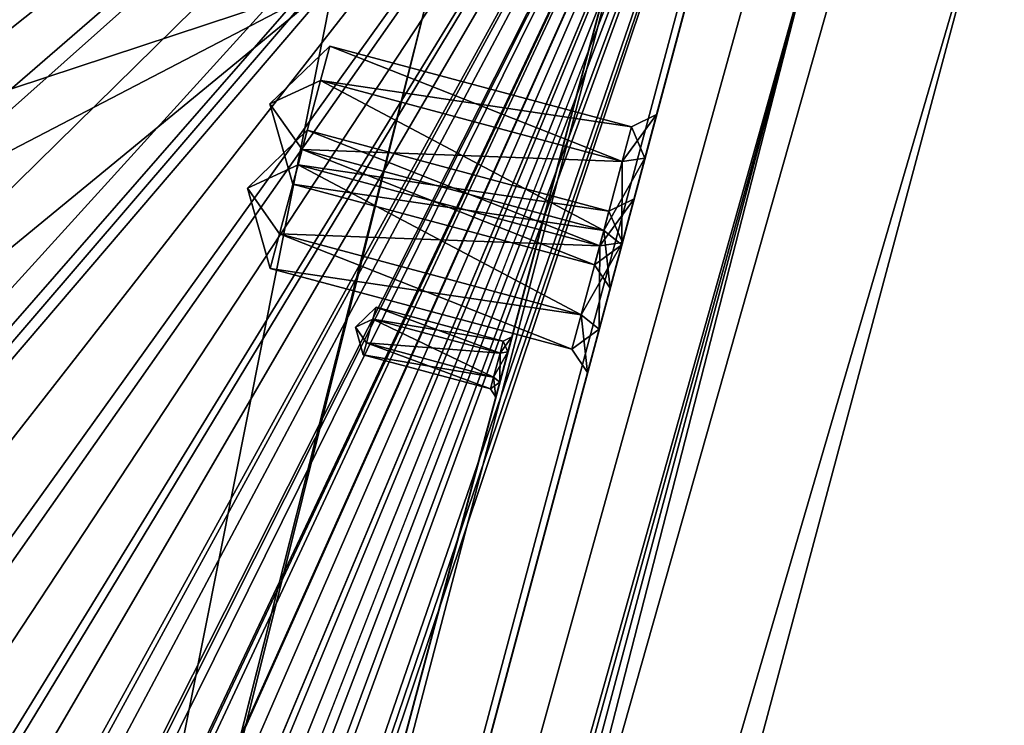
# Model space of a CAD drawing. Header units: inches. Extents: x -12.5 to 12.5, y -27.4 to 0.
# Tile 133 of 136: x 10.7 to 12.5, y -2.5 to -1.3. Entities that reach past the tile are written whole.
import ezdxf

# ---------------------------------------------------------------- set-up
doc = ezdxf.new("R2010")
doc.units = ezdxf.units.IN
doc.header["$LTSCALE"] = 52.148148
doc.header["$MEASUREMENT"] = 0
for name, color, linetype in [('1', 7, 'CONTINUOUS'), ('106', 7, 'CONTINUOUS'), ('113', 7, 'CONTINUOUS'), ('116', 7, 'CONTINUOUS'), ('123', 7, 'CONTINUOUS'), ('125', 7, 'CONTINUOUS'), ('126', 7, 'CONTINUOUS'), ('127', 7, 'CONTINUOUS'), ('2', 7, 'CONTINUOUS'), ('2054', 7, 'CONTINUOUS'), ('2055', 7, 'CONTINUOUS'), ('2056', 7, 'CONTINUOUS'), ('2057', 7, 'CONTINUOUS'), ('2058', 7, 'CONTINUOUS'), ('2059', 7, 'CONTINUOUS'), ('4', 7, 'CONTINUOUS'), ('473', 7, 'CONTINUOUS'), ('474', 7, 'CONTINUOUS'), ('475', 7, 'CONTINUOUS'), ('476', 7, 'CONTINUOUS'), ('477', 7, 'CONTINUOUS'), ('478', 7, 'CONTINUOUS'), ('527', 7, 'CONTINUOUS'), ('528', 7, 'CONTINUOUS'), ('529', 7, 'CONTINUOUS'), ('530', 7, 'CONTINUOUS'), ('531', 7, 'CONTINUOUS'), ('532', 7, 'CONTINUOUS')]:
    doc.layers.add(name, color=color, linetype=linetype)

msp = doc.modelspace()

# ---------------------------------------------------------------- linework, layer by layer
at = {"layer": '1', "linetype": 'Continuous'}
for points in [[(-12.2412, -0.07), (-9.9625, -1.8797), (12.2412, -0.07), (-12.2412, -0.07)], [(-9.9625, -1.8797), (-8.8875, -1.809), (12.2412, -0.07), (-9.9625, -1.8797)], [(-8.8875, -1.809), (-7.0125, -1.809), (12.2412, -0.07), (-8.8875, -1.809)], [(-7.0125, -1.809), (-5.7075, -1.809), (12.2412, -0.07), (-7.0125, -1.809)], [(-5.7075, -1.809), (-3.8325, -1.809), (12.2412, -0.07), (-5.7075, -1.809)], [(-3.8325, -1.809), (-2.5275, -1.809), (12.2412, -0.07), (-3.8325, -1.809)], [(-2.5275, -1.809), (-0.6525, -1.809), (12.2412, -0.07), (-2.5275, -1.809)], [(-0.6525, -1.809), (0.6525, -1.809), (12.2412, -0.07), (-0.6525, -1.809)], [(0.6525, -1.809), (2.5275, -1.809), (12.2412, -0.07), (0.6525, -1.809)], [(2.5275, -1.809), (3.8325, -1.809), (12.2412, -0.07), (2.5275, -1.809)], [(3.3795, -24.259), (3.7165, -24.7877), (12.2412, -0.07), (3.3795, -24.259)], [(4.4125, -21.109), (3.3795, -24.259), (12.2412, -0.07), (4.4125, -21.109)], [(3.7165, -24.7877), (3.8415, -24.7877), (12.2412, -0.07), (3.7165, -24.7877)], [(3.8325, -1.809), (5.7075, -1.809), (12.2412, -0.07), (3.8325, -1.809)], [(3.8415, -24.7877), (3.904, -24.896), (12.2412, -0.07), (3.8415, -24.7877)], [(12.2412, -0.07), (3.904, -24.896), (4.9442, -27.303), (12.2412, -0.07)], [(4.6455, -19.534), (4.2953, -20.8262), (12.2412, -0.07), (4.6455, -19.534)], [(4.2953, -20.8262), (4.4125, -21.109), (12.2412, -0.07), (4.2953, -20.8262)], [(5.0675, -17.959), (4.6455, -19.534), (12.2412, -0.07), (5.0675, -17.959)], [(5.4895, -16.384), (5.0675, -17.959), (12.2412, -0.07), (5.4895, -16.384)], [(5.9453, -15.0918), (5.4895, -16.384), (12.2412, -0.07), (5.9453, -15.0918)], [(5.7075, -1.809), (7.0125, -1.809), (12.2412, -0.07), (5.7075, -1.809)], [(6.2163, -13.5168), (5.9453, -14.5262), (12.2412, -0.07), (6.2163, -13.5168)], [(6.0625, -14.809), (5.9453, -15.0918), (12.2412, -0.07), (6.0625, -14.809)], [(5.9453, -14.5262), (6.0625, -14.809), (12.2412, -0.07), (5.9453, -14.5262)], [(6.6383, -11.9418), (6.2163, -12.9512), (12.2412, -0.07), (6.6383, -11.9418)], [(6.3335, -13.234), (6.2163, -13.5168), (12.2412, -0.07), (6.3335, -13.234)], [(6.2163, -12.9512), (6.3335, -13.234), (12.2412, -0.07), (6.2163, -12.9512)], [(7.0603, -10.3668), (6.6383, -11.3762), (12.2412, -0.07), (7.0603, -10.3668)], [(6.7555, -11.659), (6.6383, -11.9418), (12.2412, -0.07), (6.7555, -11.659)], [(6.6383, -11.3762), (6.7555, -11.659), (12.2412, -0.07), (6.6383, -11.3762)], [(7.0125, -1.809), (8.8875, -1.809), (12.2412, -0.07), (7.0125, -1.809)], [(7.4823, -8.7918), (7.0603, -9.8012), (12.2412, -0.07), (7.4823, -8.7918)], [(7.1775, -10.084), (7.0603, -10.3668), (12.2412, -0.07), (7.1775, -10.084)], [(7.0603, -9.8012), (7.1775, -10.084), (12.2412, -0.07), (7.0603, -9.8012)], [(7.9043, -7.2168), (7.4823, -8.2262), (12.2412, -0.07), (7.9043, -7.2168)], [(7.5995, -8.509), (7.4823, -8.7918), (12.2412, -0.07), (7.5995, -8.509)], [(7.4823, -8.2262), (7.5995, -8.509), (12.2412, -0.07), (7.4823, -8.2262)], [(8.3263, -5.6418), (7.9043, -6.6512), (12.2412, -0.07), (8.3263, -5.6418)], [(8.0215, -6.934), (7.9043, -7.2168), (12.2412, -0.07), (8.0215, -6.934)], [(7.9043, -6.6512), (8.0215, -6.934), (12.2412, -0.07), (7.9043, -6.6512)], [(8.7483, -4.0668), (8.0435, -4.959), (12.2412, -0.07), (8.7483, -4.0668)], [(8.0435, -4.959), (8.3263, -5.0762), (12.2412, -0.07), (8.0435, -4.959)], [(8.4435, -5.359), (8.3263, -5.6418), (12.2412, -0.07), (8.4435, -5.359)], [(8.3263, -5.0762), (8.4435, -5.359), (12.2412, -0.07), (8.3263, -5.0762)], [(9.9625, -2.0963), (8.7483, -3.5012), (12.2412, -0.07), (9.9625, -2.0963)], [(8.8655, -3.784), (8.7483, -4.0668), (12.2412, -0.07), (8.8655, -3.784)], [(8.7483, -3.5012), (8.8655, -3.784), (12.2412, -0.07), (8.7483, -3.5012)], [(8.8875, -1.809), (9.8375, -1.8797), (12.2412, -0.07), (8.8875, -1.809)], [(9.8375, -1.8797), (9.9625, -1.8797), (12.2412, -0.07), (9.8375, -1.8797)], [(9.9625, -1.8797), (10.025, -1.988), (12.2412, -0.07), (9.9625, -1.8797)], [(10.025, -1.988), (9.9625, -2.0963), (12.2412, -0.07), (10.025, -1.988)]]:
    msp.add_3dface(points, dxfattribs=at)
at = {"layer": '106', "color": 9, "linetype": 'Continuous', "true_color": 0xbfc4ba}
for points in [[(5.1445, -26.5063, -3.07), (11.9432, -1.1333, -3.07), (12.1412, -1.1863, -3.07), (5.1445, -26.5063, -3.07)], [(5.3425, -26.5593, -3.07), (5.1445, -26.5063, -3.07), (12.1412, -1.1863, -3.07), (5.3425, -26.5593, -3.07)]]:
    msp.add_3dface(points, dxfattribs=at)
at = {"layer": '113', "linetype": 'Continuous'}
for points in [[(5.1445, -26.5063, -3.3), (11.9432, -1.1333, -3.3), (5.1445, -26.5063, -3.07), (5.1445, -26.5063, -3.3)], [(11.9432, -1.1333, -3.3), (11.9432, -1.1333, -3.07), (5.1445, -26.5063, -3.07), (11.9432, -1.1333, -3.3)]]:
    msp.add_3dface(points, dxfattribs=at)
at = {"layer": '116', "linetype": 'Continuous'}
for points in [[(12.1412, -1.1863, -3.3), (5.3425, -26.5593, -3.3), (12.1412, -1.1863, -3.07), (12.1412, -1.1863, -3.3)], [(5.3425, -26.5593, -3.3), (5.3425, -26.5593, -3.07), (12.1412, -1.1863, -3.07), (5.3425, -26.5593, -3.3)]]:
    msp.add_3dface(points, dxfattribs=at)
at = {"layer": '123', "linetype": 'Continuous'}
for points in [[(4.7722, -27.373, -2.782), (12.375, 0, -2.782), (12.1068, 0, -2.782), (4.7722, -27.373, -2.782)], [(12.375, 0, -2.782), (4.7722, -27.373, -2.782), (12.4634, -0.0366, -2.782), (12.375, 0, -2.782)], [(4.7722, -27.373, -2.782), (12.5, -0.125, -2.782), (12.4634, -0.0366, -2.782), (4.7722, -27.373, -2.782)], [(4.7722, -27.373, -2.782), (12.5, -0.9296, -2.782), (12.5, -0.125, -2.782), (4.7722, -27.373, -2.782)], [(4.7722, -27.373, -2.782), (5.4393, -27.2804, -2.782), (12.5, -0.9296, -2.782), (4.7722, -27.373, -2.782)]]:
    msp.add_3dface(points, dxfattribs=at)
at = {"layer": '125', "linetype": 'Continuous'}
for points in [[(12.2412, -0.07), (4.9442, -27.303), (12.2412, -0.07, -0.25), (12.2412, -0.07)], [(12.2412, -0.07, -0.25), (4.9442, -27.303), (12.2077, -0.195, -0.25), (12.2412, -0.07, -0.25)], [(4.9442, -27.303), (11.8127, -1.6694, -0.3911), (12.2077, -0.195, -0.25), (4.9442, -27.303)], [(12.2077, -0.195, -0.25), (11.8127, -1.6694, -0.3911), (12.2077, -0.195, -0.86), (12.2077, -0.195, -0.25)], [(12.2077, -0.195, -0.86), (11.8127, -1.6694, -0.3911), (12.1886, -0.2663, -1.0349), (12.2077, -0.195, -0.86)], [(12.1886, -0.2663, -1.0349), (11.8127, -1.6694, -0.3911), (12.1669, -0.3476, -1.0902), (12.1886, -0.2663, -1.0349)], [(11.8127, -1.6694, -0.3911), (12.1408, -0.445, -1.11), (12.1669, -0.3476, -1.0902), (11.8127, -1.6694, -0.3911)], [(12.1408, -0.445, -1.11), (5.0595, -26.8728, -1.0059), (5.0447, -26.928, -1.11), (12.1408, -0.445, -1.11)], [(5.1013, -26.7168, -1.0059), (5.0595, -26.8728, -1.0059), (12.1408, -0.445, -1.11), (5.1013, -26.7168, -1.0059)], [(5.9035, -23.7229, -1.0059), (5.1013, -26.7168, -1.0059), (12.1408, -0.445, -1.11), (5.9035, -23.7229, -1.0059)], [(5.9453, -23.5669, -1.0059), (5.9035, -23.7229, -1.0059), (12.1408, -0.445, -1.11), (5.9453, -23.5669, -1.0059)], [(6.7475, -20.573, -1.0059), (5.9453, -23.5669, -1.0059), (12.1408, -0.445, -1.11), (6.7475, -20.573, -1.0059)], [(6.7893, -20.417, -1.0059), (6.7475, -20.573, -1.0059), (12.1408, -0.445, -1.11), (6.7893, -20.417, -1.0059)], [(7.5915, -17.4231, -1.0059), (6.7893, -20.417, -1.0059), (12.1408, -0.445, -1.11), (7.5915, -17.4231, -1.0059)], [(7.6333, -17.2671, -1.0059), (7.5915, -17.4231, -1.0059), (12.1408, -0.445, -1.11), (7.6333, -17.2671, -1.0059)], [(8.4355, -14.2732, -1.0059), (7.6333, -17.2671, -1.0059), (12.1408, -0.445, -1.11), (8.4355, -14.2732, -1.0059)], [(8.4773, -14.1172, -1.0059), (8.4355, -14.2732, -1.0059), (12.1408, -0.445, -1.11), (8.4773, -14.1172, -1.0059)], [(9.2795, -11.1234, -1.0059), (8.4773, -14.1172, -1.0059), (12.1408, -0.445, -1.11), (9.2795, -11.1234, -1.0059)], [(9.3213, -10.9674, -1.0059), (9.2795, -11.1234, -1.0059), (12.1408, -0.445, -1.11), (9.3213, -10.9674, -1.0059)], [(10.1235, -7.9735, -1.0059), (9.3213, -10.9674, -1.0059), (12.1408, -0.445, -1.11), (10.1235, -7.9735, -1.0059)], [(10.1653, -7.8175, -1.0059), (10.1235, -7.9735, -1.0059), (12.1408, -0.445, -1.11), (10.1653, -7.8175, -1.0059)], [(10.9675, -4.8236, -1.0059), (10.1653, -7.8175, -1.0059), (12.1408, -0.445, -1.11), (10.9675, -4.8236, -1.0059)], [(11.0093, -4.6676, -1.0059), (10.9675, -4.8236, -1.0059), (12.1408, -0.445, -1.11), (11.0093, -4.6676, -1.0059)], [(11.0302, -4.5896, -0.866), (11.0093, -4.6676, -1.0059), (12.1408, -0.445, -1.11), (11.0302, -4.5896, -0.866)], [(11.8115, -1.6737, -1.0059), (11.0302, -4.5896, -0.866), (12.1408, -0.445, -1.11), (11.8115, -1.6737, -1.0059)], [(11.8533, -1.5177, -1.0059), (11.8115, -1.6737, -1.0059), (12.1408, -0.445, -1.11), (11.8533, -1.5177, -1.0059)], [(11.8127, -1.6694, -0.3911), (11.8336, -1.5914, -0.531), (12.1408, -0.445, -1.11), (11.8127, -1.6694, -0.3911)], [(11.8336, -1.5914, -0.531), (11.8742, -1.4397, -0.866), (12.1408, -0.445, -1.11), (11.8336, -1.5914, -0.531)], [(11.8742, -1.4397, -0.866), (11.8533, -1.5177, -1.0059), (12.1408, -0.445, -1.11), (11.8742, -1.4397, -0.866)], [(11.8742, -1.4397, -0.866), (11.8336, -1.5914, -0.531), (11.8533, -1.5177, -0.7261), (11.8742, -1.4397, -0.866)], [(11.8533, -1.5177, -0.7261), (11.8127, -1.6694, -0.6709), (11.8115, -1.6737, -0.7261), (11.8533, -1.5177, -0.7261)], [(11.8336, -1.5914, -0.531), (11.8127, -1.6694, -0.6709), (11.8533, -1.5177, -0.7261), (11.8336, -1.5914, -0.531)], [(11.8127, -1.6694, -0.3911), (4.9442, -27.303), (11.7709, -1.8254, -0.3911), (11.8127, -1.6694, -0.3911)], [(11.8115, -1.6737, -1.0059), (11.7906, -1.7517, -0.866), (11.0302, -4.5896, -0.866), (11.8115, -1.6737, -1.0059)], [(11.8127, -1.6694, -0.6709), (11.7709, -1.8254, -0.6709), (11.8115, -1.6737, -0.7261), (11.8127, -1.6694, -0.6709)], [(11.8115, -1.6737, -0.7261), (11.7709, -1.8254, -0.6709), (11.7906, -1.7517, -0.866), (11.8115, -1.6737, -0.7261)], [(11.7906, -1.7517, -0.866), (11.75, -1.9034, -0.531), (11.0302, -4.5896, -0.866), (11.7906, -1.7517, -0.866)], [(11.7709, -1.8254, -0.6709), (11.75, -1.9034, -0.531), (11.7906, -1.7517, -0.866), (11.7709, -1.8254, -0.6709)], [(11.7709, -1.8254, -0.3911), (4.9442, -27.303), (10.9687, -4.8192, -0.3911), (11.7709, -1.8254, -0.3911)], [(11.75, -1.9034, -0.531), (11.7709, -1.8254, -0.3911), (10.9687, -4.8192, -0.3911), (11.75, -1.9034, -0.531)], [(10.9896, -4.7412, -0.531), (11.75, -1.9034, -0.531), (10.9687, -4.8192, -0.3911), (10.9896, -4.7412, -0.531)], [(11.75, -1.9034, -0.531), (10.9896, -4.7412, -0.531), (11.0302, -4.5896, -0.866), (11.75, -1.9034, -0.531)]]:
    msp.add_3dface(points, dxfattribs=at)
at = {"layer": '126', "linetype": 'Continuous'}
for points in [[(11.9875, -0.445, -1.11), (5.0447, -26.928, -1.11), (4.8914, -26.928, -1.11), (11.9875, -0.445, -1.11)], [(12.1408, -0.445, -1.11), (5.0447, -26.928, -1.11), (11.9875, -0.445, -1.11), (12.1408, -0.445, -1.11)]]:
    msp.add_3dface(points, dxfattribs=at)
at = {"layer": '127', "color": 253, "linetype": 'Continuous', "true_color": 0xaab2c4}
for points in [[(4.7722, -27.373, -2.782), (12.1068, 0, -2.782), (5.5428, -24.4972, -2.4165), (4.7722, -27.373, -2.782)], [(5.5428, -24.4972, -2.4165), (12.1068, 0, -2.782), (5.5573, -24.4431, -2.4165), (5.5428, -24.4972, -2.4165)], [(5.5573, -24.4431, -2.4165), (12.1068, 0, -2.782), (5.5645, -24.416, -2.368), (5.5573, -24.4431, -2.4165)], [(12.1068, 0, -2.782), (7.0173, -18.9943, -2.4165), (5.5645, -24.416, -2.368), (12.1068, 0, -2.782)], [(7.0173, -18.9943, -2.4165), (12.1068, 0, -2.782), (7.0318, -18.9402, -2.4165), (7.0173, -18.9943, -2.4165)], [(7.0318, -18.9402, -2.4165), (12.1068, 0, -2.782), (7.039, -18.9132, -2.368), (7.0318, -18.9402, -2.4165)], [(12.1068, 0, -2.782), (8.6996, -12.7158, -2.4165), (7.039, -18.9132, -2.368), (12.1068, 0, -2.782)], [(8.6996, -12.7158, -2.4165), (12.1068, 0, -2.782), (8.7141, -12.6617, -2.4165), (8.6996, -12.7158, -2.4165)], [(8.7141, -12.6617, -2.4165), (12.1068, 0, -2.782), (8.7213, -12.6346, -2.368), (8.7141, -12.6617, -2.4165)], [(12.1068, 0, -2.782), (10.3819, -6.4373, -2.4165), (8.7213, -12.6346, -2.368), (12.1068, 0, -2.782)], [(10.3819, -6.4373, -2.4165), (12.1068, 0, -2.782), (10.3964, -6.3832, -2.4165), (10.3819, -6.4373, -2.4165)], [(10.3964, -6.3832, -2.4165), (12.1068, 0, -2.782), (10.4037, -6.3561, -2.368), (10.3964, -6.3832, -2.4165)], [(12.1068, 0, -2.782), (10.845, -4.7091, -2.042), (10.4037, -6.3561, -2.368), (12.1068, 0, -2.782)], [(10.845, -4.7091, -2.042), (12.1068, 0, -2.782), (10.8615, -4.6476, -2.025), (10.845, -4.7091, -2.042)], [(10.8615, -4.6476, -2.025), (12.1068, 0, -2.782), (10.8777, -4.5869, -1.917), (10.8615, -4.6476, -2.025)], [(10.8777, -4.5869, -1.917), (12.1068, 0, -2.782), (11.5922, -1.9206, -2.4165), (10.8777, -4.5869, -1.917)], [(11.5922, -1.9206, -2.4165), (12.1068, 0, -2.782), (11.6067, -1.8665, -2.4165), (11.5922, -1.9206, -2.4165)], [(11.6067, -1.8665, -2.4165), (12.1068, 0, -2.782), (11.6139, -1.8395, -2.368), (11.6067, -1.8665, -2.4165)], [(12.1068, 0, -2.782), (11.851, -0.9547, -1.4165), (11.6139, -1.8395, -2.368), (12.1068, 0, -2.782)], [(4.8914, -26.928, -1.11), (10.845, -4.7091, -1.292), (11.9875, -0.445, -1.11), (4.8914, -26.928, -1.11)], [(11.8655, -0.9006, -1.3195), (11.9875, -0.445, -1.11), (10.845, -4.7091, -1.292), (11.8655, -0.9006, -1.3195)], [(11.851, -0.9547, -1.3195), (11.8655, -0.9006, -1.3195), (10.845, -4.7091, -1.292), (11.851, -0.9547, -1.3195)], [(10.845, -4.7091, -1.292), (11.8437, -0.9817, -1.368), (11.851, -0.9547, -1.3195), (10.845, -4.7091, -1.292)], [(11.851, -0.9547, -1.4165), (11.8437, -0.9817, -1.368), (11.6139, -1.8395, -2.368), (11.851, -0.9547, -1.4165)], [(10.845, -4.7091, -1.292), (10.8615, -4.6476, -1.309), (11.8437, -0.9817, -1.368), (10.845, -4.7091, -1.292)], [(11.8437, -0.9817, -1.368), (10.8615, -4.6476, -1.309), (11.6067, -1.8665, -2.3195), (11.8437, -0.9817, -1.368)], [(11.6139, -1.8395, -2.368), (11.8437, -0.9817, -1.368), (11.6067, -1.8665, -2.3195), (11.6139, -1.8395, -2.368)], [(11.6067, -1.8665, -2.3195), (10.8615, -4.6476, -1.309), (11.5922, -1.9206, -2.3195), (11.6067, -1.8665, -2.3195)], [(10.8615, -4.6476, -1.309), (11.5849, -1.9476, -2.368), (11.5922, -1.9206, -2.3195), (10.8615, -4.6476, -1.309)], [(10.8777, -4.5869, -1.417), (10.8777, -4.5869, -1.917), (11.5922, -1.9206, -2.4165), (10.8777, -4.5869, -1.417)], [(11.5849, -1.9476, -2.368), (10.8777, -4.5869, -1.417), (11.5922, -1.9206, -2.4165), (11.5849, -1.9476, -2.368)], [(10.8615, -4.6476, -1.309), (10.8777, -4.5869, -1.417), (11.5849, -1.9476, -2.368), (10.8615, -4.6476, -1.309)]]:
    msp.add_3dface(points, dxfattribs=at)
at = {"layer": '2', "linetype": 'Continuous'}
for points in [[(5.4393, -27.2804, -3.3), (12.1412, -1.1863, -3.3), (12.5, -0.9296, -3.3), (5.4393, -27.2804, -3.3)], [(10.3691, -1.5064, -3.3), (10.5002, -1.0172, -3.3), (11.2935, -1.2016, -3.3), (10.3691, -1.5064, -3.3)], [(11.9432, -1.1333, -3.3), (5.1445, -26.5063, -3.3), (11.4685, -1.2016, -3.3), (11.9432, -1.1333, -3.3)], [(5.3425, -26.5593, -3.3), (12.1412, -1.1863, -3.3), (5.4393, -27.2804, -3.3), (5.3425, -26.5593, -3.3)], [(11.4685, -1.2016, -3.3), (5.1445, -26.5063, -3.3), (10.646, -4.448, -3.3), (11.4685, -1.2016, -3.3)], [(10.5212, -1.6029, -3.3), (10.3691, -1.5064, -3.3), (11.2935, -1.2016, -3.3), (10.5212, -1.6029, -3.3)], [(10.6292, -1.7469, -3.3), (10.5212, -1.6029, -3.3), (11.2935, -1.2016, -3.3), (10.6292, -1.7469, -3.3)], [(10.6792, -1.9199, -3.3), (10.6292, -1.7469, -3.3), (11.2935, -1.2016, -3.3), (10.6792, -1.9199, -3.3)], [(10.6792, -1.9199, -3.3), (11.2935, -1.2016, -3.3), (10.646, -4.448, -3.3), (10.6792, -1.9199, -3.3)], [(11.2935, -1.2016, -3.3), (11.4685, -1.2016, -3.3), (10.646, -4.448, -3.3), (11.2935, -1.2016, -3.3)]]:
    msp.add_3dface(points, dxfattribs=at)
at = {"layer": '2054', "linetype": 'Continuous'}
for points in [[(11.3694, -1.7859, -2.368), (11.3321, -1.8219, -2.368), (11.3637, -1.8073, -2.4065), (11.3694, -1.7859, -2.368)], [(11.3637, -1.8073, -2.4065), (11.3321, -1.8219, -2.368), (11.3522, -1.8503, -2.4065), (11.3637, -1.8073, -2.4065)], [(11.3522, -1.8503, -2.4065), (11.3321, -1.8219, -2.368), (11.3464, -1.8718, -2.368), (11.3522, -1.8503, -2.4065)]]:
    msp.add_3dface(points, dxfattribs=at)
at = {"layer": '2055', "linetype": 'Continuous'}
for points in [[(11.3694, -1.7859, -2.368), (11.3637, -1.8073, -2.4065), (11.5981, -1.8471, -2.368), (11.3694, -1.7859, -2.368)], [(11.3637, -1.8073, -2.4065), (11.3522, -1.8503, -2.4065), (11.5924, -1.8686, -2.4065), (11.3637, -1.8073, -2.4065)], [(11.5981, -1.8471, -2.368), (11.3637, -1.8073, -2.4065), (11.5924, -1.8686, -2.4065), (11.5981, -1.8471, -2.368)], [(11.3522, -1.8503, -2.4065), (11.3464, -1.8718, -2.368), (11.5809, -1.9116, -2.4065), (11.3522, -1.8503, -2.4065)], [(11.5924, -1.8686, -2.4065), (11.3522, -1.8503, -2.4065), (11.5809, -1.9116, -2.4065), (11.5924, -1.8686, -2.4065)], [(11.5809, -1.9116, -2.4065), (11.3464, -1.8718, -2.368), (11.5751, -1.9331, -2.368), (11.5809, -1.9116, -2.4065)]]:
    msp.add_3dface(points, dxfattribs=at)
at = {"layer": '2056', "linetype": 'Continuous'}
for points in [[(11.6067, -1.8665, -2.4165), (11.6139, -1.8395, -2.368), (11.5924, -1.8686, -2.4065), (11.6067, -1.8665, -2.4165)], [(11.6139, -1.8395, -2.368), (11.5981, -1.8471, -2.368), (11.5924, -1.8686, -2.4065), (11.6139, -1.8395, -2.368)], [(11.5922, -1.9206, -2.4165), (11.6067, -1.8665, -2.4165), (11.5809, -1.9116, -2.4065), (11.5922, -1.9206, -2.4165)], [(11.6067, -1.8665, -2.4165), (11.5924, -1.8686, -2.4065), (11.5809, -1.9116, -2.4065), (11.6067, -1.8665, -2.4165)], [(11.5922, -1.9206, -2.4165), (11.5809, -1.9116, -2.4065), (11.5751, -1.9331, -2.368), (11.5922, -1.9206, -2.4165)], [(11.5849, -1.9476, -2.368), (11.5922, -1.9206, -2.4165), (11.5751, -1.9331, -2.368), (11.5849, -1.9476, -2.368)]]:
    msp.add_3dface(points, dxfattribs=at)
at = {"layer": '2057', "linetype": 'Continuous'}
for points in [[(11.3321, -1.8219, -2.368), (11.3694, -1.7859, -2.368), (11.3637, -1.8073, -2.3295), (11.3321, -1.8219, -2.368)], [(11.3522, -1.8503, -2.3295), (11.3321, -1.8219, -2.368), (11.3637, -1.8073, -2.3295), (11.3522, -1.8503, -2.3295)], [(11.3464, -1.8718, -2.368), (11.3321, -1.8219, -2.368), (11.3522, -1.8503, -2.3295), (11.3464, -1.8718, -2.368)]]:
    msp.add_3dface(points, dxfattribs=at)
at = {"layer": '2058', "linetype": 'Continuous'}
for points in [[(11.3637, -1.8073, -2.3295), (11.3694, -1.7859, -2.368), (11.5924, -1.8686, -2.3295), (11.3637, -1.8073, -2.3295)], [(11.3694, -1.7859, -2.368), (11.5981, -1.8471, -2.368), (11.5924, -1.8686, -2.3295), (11.3694, -1.7859, -2.368)], [(11.3522, -1.8503, -2.3295), (11.3637, -1.8073, -2.3295), (11.5809, -1.9116, -2.3295), (11.3522, -1.8503, -2.3295)], [(11.5809, -1.9116, -2.3295), (11.3637, -1.8073, -2.3295), (11.5924, -1.8686, -2.3295), (11.5809, -1.9116, -2.3295)], [(11.5751, -1.9331, -2.368), (11.3464, -1.8718, -2.368), (11.3522, -1.8503, -2.3295), (11.5751, -1.9331, -2.368)], [(11.5751, -1.9331, -2.368), (11.3522, -1.8503, -2.3295), (11.5809, -1.9116, -2.3295), (11.5751, -1.9331, -2.368)]]:
    msp.add_3dface(points, dxfattribs=at)
at = {"layer": '2059', "linetype": 'Continuous'}
for points in [[(11.6139, -1.8395, -2.368), (11.6067, -1.8665, -2.3195), (11.5981, -1.8471, -2.368), (11.6139, -1.8395, -2.368)], [(11.5981, -1.8471, -2.368), (11.6067, -1.8665, -2.3195), (11.5924, -1.8686, -2.3295), (11.5981, -1.8471, -2.368)], [(11.5922, -1.9206, -2.3195), (11.5809, -1.9116, -2.3295), (11.5924, -1.8686, -2.3295), (11.5922, -1.9206, -2.3195)], [(11.6067, -1.8665, -2.3195), (11.5922, -1.9206, -2.3195), (11.5924, -1.8686, -2.3295), (11.6067, -1.8665, -2.3195)], [(11.5849, -1.9476, -2.368), (11.5751, -1.9331, -2.368), (11.5809, -1.9116, -2.3295), (11.5849, -1.9476, -2.368)], [(11.5922, -1.9206, -2.3195), (11.5849, -1.9476, -2.368), (11.5809, -1.9116, -2.3295), (11.5922, -1.9206, -2.3195)]]:
    msp.add_3dface(points, dxfattribs=at)
at = {"layer": '4', "linetype": 'Continuous'}
for points in [[(5.4393, -27.2804, -3.3), (12.5, -0.9296, -3.3), (5.4393, -27.2804, -2.782), (5.4393, -27.2804, -3.3)], [(5.4393, -27.2804, -2.782), (12.5, -0.9296, -3.3), (12.5, -0.9296, -2.782), (5.4393, -27.2804, -2.782)]]:
    msp.add_3dface(points, dxfattribs=at)
at = {"layer": '473', "linetype": 'Continuous'}
for points in [[(11.2455, -1.4679, -0.531), (11.1377, -1.5721, -0.531), (11.2289, -1.53, -0.6423), (11.2455, -1.4679, -0.531)], [(11.2289, -1.53, -0.6423), (11.1377, -1.5721, -0.531), (11.1956, -1.6541, -0.6423), (11.2289, -1.53, -0.6423)], [(11.1956, -1.6541, -0.6423), (11.1377, -1.5721, -0.531), (11.179, -1.7162, -0.531), (11.1956, -1.6541, -0.6423)]]:
    msp.add_3dface(points, dxfattribs=at)
at = {"layer": '474', "linetype": 'Continuous'}
for points in [[(11.2455, -1.4679, -0.531), (11.2289, -1.53, -0.6423), (11.7884, -1.6134, -0.531), (11.2455, -1.4679, -0.531)], [(11.2289, -1.53, -0.6423), (11.1956, -1.6541, -0.6423), (11.7718, -1.6755, -0.6423), (11.2289, -1.53, -0.6423)], [(11.7884, -1.6134, -0.531), (11.2289, -1.53, -0.6423), (11.7718, -1.6755, -0.6423), (11.7884, -1.6134, -0.531)], [(11.1956, -1.6541, -0.6423), (11.179, -1.7162, -0.531), (11.7385, -1.7996, -0.6423), (11.1956, -1.6541, -0.6423)], [(11.7718, -1.6755, -0.6423), (11.1956, -1.6541, -0.6423), (11.7385, -1.7996, -0.6423), (11.7718, -1.6755, -0.6423)], [(11.7385, -1.7996, -0.6423), (11.179, -1.7162, -0.531), (11.7219, -1.8617, -0.531), (11.7385, -1.7996, -0.6423)]]:
    msp.add_3dface(points, dxfattribs=at)
at = {"layer": '475', "linetype": 'Continuous'}
for points in [[(11.8127, -1.6694, -0.6709), (11.8336, -1.5914, -0.531), (11.7718, -1.6755, -0.6423), (11.8127, -1.6694, -0.6709)], [(11.8336, -1.5914, -0.531), (11.7884, -1.6134, -0.531), (11.7718, -1.6755, -0.6423), (11.8336, -1.5914, -0.531)], [(11.7709, -1.8254, -0.6709), (11.8127, -1.6694, -0.6709), (11.7385, -1.7996, -0.6423), (11.7709, -1.8254, -0.6709)], [(11.8127, -1.6694, -0.6709), (11.7718, -1.6755, -0.6423), (11.7385, -1.7996, -0.6423), (11.8127, -1.6694, -0.6709)], [(11.7709, -1.8254, -0.6709), (11.7385, -1.7996, -0.6423), (11.7219, -1.8617, -0.531), (11.7709, -1.8254, -0.6709)], [(11.75, -1.9034, -0.531), (11.7709, -1.8254, -0.6709), (11.7219, -1.8617, -0.531), (11.75, -1.9034, -0.531)]]:
    msp.add_3dface(points, dxfattribs=at)
at = {"layer": '476', "linetype": 'Continuous'}
for points in [[(11.1377, -1.5721, -0.531), (11.2455, -1.4679, -0.531), (11.2289, -1.53, -0.4197), (11.1377, -1.5721, -0.531)], [(11.1956, -1.6541, -0.4197), (11.1377, -1.5721, -0.531), (11.2289, -1.53, -0.4197), (11.1956, -1.6541, -0.4197)], [(11.179, -1.7162, -0.531), (11.1377, -1.5721, -0.531), (11.1956, -1.6541, -0.4197), (11.179, -1.7162, -0.531)]]:
    msp.add_3dface(points, dxfattribs=at)
at = {"layer": '477', "linetype": 'Continuous'}
for points in [[(11.2289, -1.53, -0.4197), (11.2455, -1.4679, -0.531), (11.7718, -1.6755, -0.4197), (11.2289, -1.53, -0.4197)], [(11.2455, -1.4679, -0.531), (11.7884, -1.6134, -0.531), (11.7718, -1.6755, -0.4197), (11.2455, -1.4679, -0.531)], [(11.1956, -1.6541, -0.4197), (11.2289, -1.53, -0.4197), (11.7385, -1.7996, -0.4197), (11.1956, -1.6541, -0.4197)], [(11.7385, -1.7996, -0.4197), (11.2289, -1.53, -0.4197), (11.7718, -1.6755, -0.4197), (11.7385, -1.7996, -0.4197)], [(11.7219, -1.8617, -0.531), (11.179, -1.7162, -0.531), (11.1956, -1.6541, -0.4197), (11.7219, -1.8617, -0.531)], [(11.7219, -1.8617, -0.531), (11.1956, -1.6541, -0.4197), (11.7385, -1.7996, -0.4197), (11.7219, -1.8617, -0.531)]]:
    msp.add_3dface(points, dxfattribs=at)
at = {"layer": '478', "linetype": 'Continuous'}
for points in [[(11.8336, -1.5914, -0.531), (11.8127, -1.6694, -0.3911), (11.7884, -1.6134, -0.531), (11.8336, -1.5914, -0.531)], [(11.7884, -1.6134, -0.531), (11.8127, -1.6694, -0.3911), (11.7718, -1.6755, -0.4197), (11.7884, -1.6134, -0.531)], [(11.7709, -1.8254, -0.3911), (11.7385, -1.7996, -0.4197), (11.7718, -1.6755, -0.4197), (11.7709, -1.8254, -0.3911)], [(11.8127, -1.6694, -0.3911), (11.7709, -1.8254, -0.3911), (11.7718, -1.6755, -0.4197), (11.8127, -1.6694, -0.3911)], [(11.75, -1.9034, -0.531), (11.7219, -1.8617, -0.531), (11.7385, -1.7996, -0.4197), (11.75, -1.9034, -0.531)], [(11.7709, -1.8254, -0.3911), (11.75, -1.9034, -0.531), (11.7385, -1.7996, -0.4197), (11.7709, -1.8254, -0.3911)]]:
    msp.add_3dface(points, dxfattribs=at)
at = {"layer": '527', "linetype": 'Continuous'}
for points in [[(11.2861, -1.3163, -0.866), (11.1783, -1.4204, -0.866), (11.2695, -1.3784, -0.9773), (11.2861, -1.3163, -0.866)], [(11.2695, -1.3784, -0.9773), (11.1783, -1.4204, -0.866), (11.2362, -1.5025, -0.9773), (11.2695, -1.3784, -0.9773)], [(11.2362, -1.5025, -0.9773), (11.1783, -1.4204, -0.866), (11.2196, -1.5645, -0.866), (11.2362, -1.5025, -0.9773)]]:
    msp.add_3dface(points, dxfattribs=at)
at = {"layer": '528', "linetype": 'Continuous'}
for points in [[(11.2861, -1.3163, -0.866), (11.2695, -1.3784, -0.9773), (11.829, -1.4618, -0.866), (11.2861, -1.3163, -0.866)], [(11.2695, -1.3784, -0.9773), (11.2362, -1.5025, -0.9773), (11.8124, -1.5238, -0.9773), (11.2695, -1.3784, -0.9773)], [(11.829, -1.4618, -0.866), (11.2695, -1.3784, -0.9773), (11.8124, -1.5238, -0.9773), (11.829, -1.4618, -0.866)], [(11.2362, -1.5025, -0.9773), (11.2196, -1.5645, -0.866), (11.7791, -1.6479, -0.9773), (11.2362, -1.5025, -0.9773)], [(11.8124, -1.5238, -0.9773), (11.2362, -1.5025, -0.9773), (11.7791, -1.6479, -0.9773), (11.8124, -1.5238, -0.9773)], [(11.7791, -1.6479, -0.9773), (11.2196, -1.5645, -0.866), (11.7625, -1.71, -0.866), (11.7791, -1.6479, -0.9773)]]:
    msp.add_3dface(points, dxfattribs=at)
at = {"layer": '529', "linetype": 'Continuous'}
for points in [[(11.8533, -1.5177, -1.0059), (11.8742, -1.4397, -0.866), (11.8124, -1.5238, -0.9773), (11.8533, -1.5177, -1.0059)], [(11.8742, -1.4397, -0.866), (11.829, -1.4618, -0.866), (11.8124, -1.5238, -0.9773), (11.8742, -1.4397, -0.866)], [(11.8115, -1.6737, -1.0059), (11.8533, -1.5177, -1.0059), (11.7791, -1.6479, -0.9773), (11.8115, -1.6737, -1.0059)], [(11.8533, -1.5177, -1.0059), (11.8124, -1.5238, -0.9773), (11.7791, -1.6479, -0.9773), (11.8533, -1.5177, -1.0059)], [(11.8115, -1.6737, -1.0059), (11.7791, -1.6479, -0.9773), (11.7625, -1.71, -0.866), (11.8115, -1.6737, -1.0059)], [(11.7906, -1.7517, -0.866), (11.8115, -1.6737, -1.0059), (11.7625, -1.71, -0.866), (11.7906, -1.7517, -0.866)]]:
    msp.add_3dface(points, dxfattribs=at)
at = {"layer": '530', "linetype": 'Continuous'}
for points in [[(11.1783, -1.4204, -0.866), (11.2861, -1.3163, -0.866), (11.2695, -1.3784, -0.7547), (11.1783, -1.4204, -0.866)], [(11.2362, -1.5025, -0.7547), (11.1783, -1.4204, -0.866), (11.2695, -1.3784, -0.7547), (11.2362, -1.5025, -0.7547)], [(11.2196, -1.5645, -0.866), (11.1783, -1.4204, -0.866), (11.2362, -1.5025, -0.7547), (11.2196, -1.5645, -0.866)]]:
    msp.add_3dface(points, dxfattribs=at)
at = {"layer": '531', "linetype": 'Continuous'}
for points in [[(11.2695, -1.3784, -0.7547), (11.2861, -1.3163, -0.866), (11.8124, -1.5238, -0.7547), (11.2695, -1.3784, -0.7547)], [(11.2861, -1.3163, -0.866), (11.829, -1.4618, -0.866), (11.8124, -1.5238, -0.7547), (11.2861, -1.3163, -0.866)], [(11.2362, -1.5025, -0.7547), (11.2695, -1.3784, -0.7547), (11.7791, -1.6479, -0.7547), (11.2362, -1.5025, -0.7547)], [(11.7791, -1.6479, -0.7547), (11.2695, -1.3784, -0.7547), (11.8124, -1.5238, -0.7547), (11.7791, -1.6479, -0.7547)], [(11.7625, -1.71, -0.866), (11.2196, -1.5645, -0.866), (11.2362, -1.5025, -0.7547), (11.7625, -1.71, -0.866)], [(11.7625, -1.71, -0.866), (11.2362, -1.5025, -0.7547), (11.7791, -1.6479, -0.7547), (11.7625, -1.71, -0.866)]]:
    msp.add_3dface(points, dxfattribs=at)
at = {"layer": '532', "linetype": 'Continuous'}
for points in [[(11.8742, -1.4397, -0.866), (11.8533, -1.5177, -0.7261), (11.829, -1.4618, -0.866), (11.8742, -1.4397, -0.866)], [(11.829, -1.4618, -0.866), (11.8533, -1.5177, -0.7261), (11.8124, -1.5238, -0.7547), (11.829, -1.4618, -0.866)], [(11.8115, -1.6737, -0.7261), (11.7791, -1.6479, -0.7547), (11.8124, -1.5238, -0.7547), (11.8115, -1.6737, -0.7261)], [(11.8533, -1.5177, -0.7261), (11.8115, -1.6737, -0.7261), (11.8124, -1.5238, -0.7547), (11.8533, -1.5177, -0.7261)], [(11.7906, -1.7517, -0.866), (11.7625, -1.71, -0.866), (11.7791, -1.6479, -0.7547), (11.7906, -1.7517, -0.866)], [(11.8115, -1.6737, -0.7261), (11.7906, -1.7517, -0.866), (11.7791, -1.6479, -0.7547), (11.8115, -1.6737, -0.7261)]]:
    msp.add_3dface(points, dxfattribs=at)

doc.saveas('drawing.dxf')
